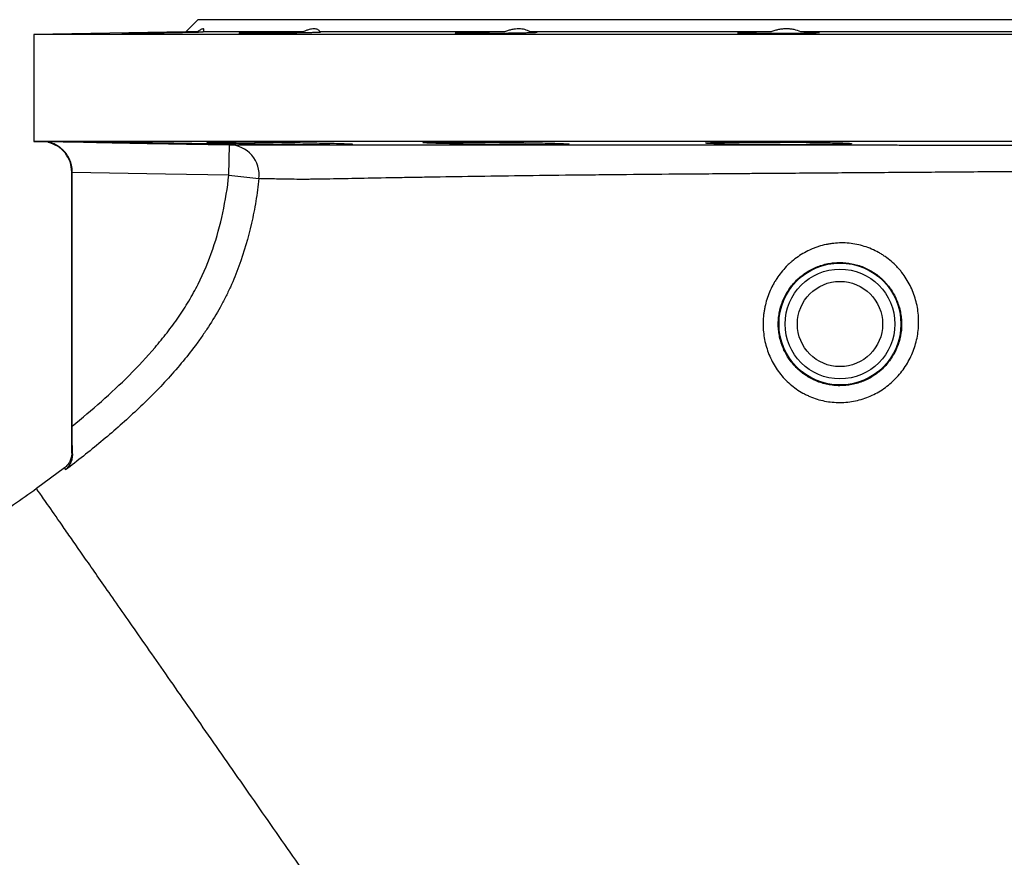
# Model space of a CAD drawing. Header units: millimetres. Extents: x 5255 to 12005, y 4675 to 12925.
# Tile 36 of 38: x 7507 to 9125, y 11549 to 12925. Entities that reach past the tile are written whole.
import ezdxf

# ---------------------------------------------------------------- set-up
doc = ezdxf.new("R2010")
doc.units = ezdxf.units.MM
doc.header["$LTSCALE"] = 5

msp = doc.modelspace()

# ---------------------------------------------------------------- linework, layer by layer
at = {"color": 7, "linetype": 'Continuous', "lineweight": 25}
for p, q in [((7799.5, 12925.2), (7779.5, 12905.2)), ((10209.5, 12925.2), (7799.5, 12925.2)), ((7779.5, 12905.2), (7529.5, 12900.8)), ((7529.5, 12900.8), (7529.5, 12725.2)), ((10479.5, 12900.8), (7529.5, 12900.8)), ((7798.5, 12905.2), (7779.5, 12905.2)), ((7972.4, 12905.2), (7808.2, 12905.2)), ((8303.4, 12905.2), (8000, 12905.2)), ((8741.2, 12905.2), (8344.8, 12905.2)), ((9219.1, 12905.2), (8790, 12905.2)), ((7529.5, 12725.2), (7542.9, 12725)), ((10479.5, 12725.2), (7529.5, 12725.2)), ((7850.3, 12669.7), (7851.2, 12719.7)), ((7592, 12212.8), (7592, 12675)), ((7592.9, 12257.5), (7592.9, 12674.1)), ((7850.3, 12669.7), (7899.7, 12664)), ((7580.2, 12189.1), (7534.2, 12154.7))]:
    msp.add_line(p, q, dxfattribs=at)
at = {"color": 7, "linetype": 'Continuous', "lineweight": 25, "flags": 128}
for points in [[(7544.6, 12725), (7644.6, 12723.3), (7851.2, 12719.7)], [(7850.3, 12669.7), (7746, 12671.5), (7592.9, 12674.1)]]:
    msp.add_lwpolyline(points, dxfattribs=at)
at = {"color": 7, "linetype": 'Continuous', "lineweight": 25}
for radius in [100.2, 90.2, 70]:
    msp.add_circle((8854.5, 12425.2), radius, dxfattribs=at)
msp.add_arc((7850.2, 12669.7), 49.9, 353.3625, 88.8535, dxfattribs=at)
for points, knots in [([(7798.5, 12905.2), (7796.3, 12905.2), (7791.9, 12905.1), (7783.4, 12905), (7773.9, 12904.8), (7763.4, 12904.7), (7752.3, 12904.5), (7740.9, 12904.3), (7729.5, 12904.1), (7718.5, 12903.9), (7708.1, 12903.7), (7698.7, 12903.5), (7690.5, 12903.4), (7683.8, 12903.2), (7678.7, 12903.1), (7675.3, 12903), (7674.7, 12903), (7674.3, 12903)], [0, 0, 0, 0, 0.066282, 0.132565, 0.199281, 0.265996, 0.33272, 0.399443, 0.466175, 0.532907, 0.599642, 0.666377, 0.733108, 0.79984, 0.866563, 0.933286, 1, 1, 1, 1]), ([(7674.4, 12903), (7674.5, 12902.9), (7674.6, 12902.9), (7677, 12902.9), (7681.2, 12903), (7687.2, 12903), (7694.7, 12903.1), (7703.6, 12903.2), (7713.5, 12903.4), (7724.3, 12903.6), (7735.5, 12903.7), (7746.9, 12903.9), (7758.2, 12904.1), (7769, 12904.3), (7779.1, 12904.5), (7788, 12904.7), (7795.7, 12904.9), (7801.8, 12905), (7806, 12905.1), (7807.5, 12905.2), (7808.2, 12905.2)], [0, 0, 0, 0, 0.043557, 0.10052, 0.157482, 0.214443, 0.271405, 0.32837, 0.385335, 0.442307, 0.499279, 0.556259, 0.613239, 0.670224, 0.727209, 0.784194, 0.84118, 0.89816, 0.95514, 1, 1, 1, 1]), ([(7808.2, 12905.2), (7808.9, 12906.8), (7809.3, 12908), (7809.3, 12909.3), (7809.1, 12909.6), (7808.7, 12910.1), (7808.4, 12910.2), (7807.6, 12910.2), (7807, 12910.1), (7805.8, 12909.6), (7805.1, 12909.3), (7803.4, 12908.5), (7802.6, 12907.9), (7800.6, 12906.7), (7799.6, 12906), (7798.5, 12905.2)], [0, 0, 0, 0, 0.25, 0.25, 0.375, 0.375, 0.5, 0.5, 0.625, 0.625, 0.75, 0.75, 0.875, 0.875, 1, 1, 1, 1]), ([(7866.6, 12903.1), (7866.6, 12903.1), (7866.3, 12903.1), (7867.5, 12903), (7870.3, 12903), (7875.2, 12902.9), (7881.7, 12902.9), (7889.7, 12903), (7899, 12903), (7909.2, 12903.1), (7920.2, 12903.2), (7931.5, 12903.4), (7942.9, 12903.6), (7954.1, 12903.7), (7964.6, 12903.9), (7974.4, 12904.1), (7982.9, 12904.3), (7990.1, 12904.5), (7995.7, 12904.7), (7999.5, 12904.9), (8001.4, 12905), (8001.3, 12905.1), (8001.3, 12905.1)], [0, 0, 0, 0, 0.004944, 0.058641, 0.112331, 0.16602, 0.219705, 0.273389, 0.327072, 0.380756, 0.434443, 0.488129, 0.541823, 0.595516, 0.649217, 0.702918, 0.756624, 0.81033, 0.864036, 0.917742, 0.971443, 1, 1, 1, 1]), ([(7972.4, 12905.2), (7967.6, 12905.2), (7962.6, 12905.1), (7954.6, 12905), (7951.9, 12905), (7946.3, 12904.9), (7940.7, 12904.8), (7935, 12904.8), (7930.7, 12904.7), (7929.3, 12904.7), (7926.5, 12904.6), (7925, 12904.6), (7918, 12904.5), (7912.6, 12904.4), (7902, 12904.2), (7897.2, 12904.1), (7891.6, 12904), (7890.5, 12903.9), (7888.3, 12903.9), (7887.3, 12903.9), (7884.2, 12903.8), (7880.5, 12903.7), (7877.3, 12903.6), (7875.1, 12903.5), (7874.4, 12903.5), (7873.2, 12903.5), (7872.5, 12903.5), (7869.7, 12903.4), (7868.2, 12903.3), (7867.3, 12903.2)], [0, 0, 0, 0, 0.125, 0.125, 0.1875, 0.1875, 0.25, 0.3125, 0.3125, 0.34375, 0.34375, 0.375, 0.375, 0.5, 0.5, 0.625, 0.625, 0.65625, 0.65625, 0.6875, 0.6875, 0.75, 0.8125, 0.8125, 0.84375, 0.84375, 0.875, 0.875, 1, 1, 1, 1]), ([(8000, 12905.2), (7999.1, 12906.8), (7997.9, 12908), (7995.4, 12909.3), (7994.5, 12909.6), (7992.5, 12910.1), (7991.3, 12910.2), (7988.9, 12910.2), (7987.7, 12910.1), (7984.9, 12909.6), (7983.5, 12909.3), (7980.5, 12908.5), (7978.9, 12907.9), (7975.7, 12906.7), (7974.1, 12906), (7972.4, 12905.2)], [0, 0, 0, 0, 0.25, 0.25, 0.375, 0.375, 0.5, 0.5, 0.625, 0.625, 0.75, 0.75, 0.875, 0.875, 1, 1, 1, 1]), ([(8222, 12903.4), (8221.9, 12903.4), (8221.7, 12903.3), (8223.4, 12903.2), (8227, 12903.1), (8232.4, 12903), (8239.4, 12903), (8247.8, 12902.9), (8257.5, 12902.9), (8268, 12903), (8279.1, 12903), (8290.5, 12903.1), (8301.8, 12903.2), (8312.8, 12903.4), (8323.2, 12903.6), (8332.6, 12903.7), (8340.7, 12903.9), (8347.4, 12904.1), (8352.4, 12904.3), (8355.6, 12904.5), (8356.9, 12904.7), (8356.6, 12904.7), (8356.6, 12904.7)], [0, 0, 0, 0, 0.022549, 0.076253, 0.129951, 0.183649, 0.237339, 0.291029, 0.344714, 0.398399, 0.452083, 0.505767, 0.559455, 0.613142, 0.666836, 0.72053, 0.774232, 0.827933, 0.88164, 0.935346, 0.989053, 1, 1, 1, 1]), ([(8303.4, 12905.2), (8298.7, 12905.2), (8294, 12905.1), (8287, 12905.1), (8284.6, 12905), (8279.9, 12905), (8277.5, 12904.9), (8270.5, 12904.8), (8266.1, 12904.8), (8259.6, 12904.7), (8257.4, 12904.6), (8253.3, 12904.6), (8249.4, 12904.5), (8245.7, 12904.4), (8242.2, 12904.3), (8240.5, 12904.3), (8235.7, 12904.2), (8233, 12904.1), (8229.5, 12904), (8228.4, 12903.9), (8226.5, 12903.8), (8225.6, 12903.8), (8223.5, 12903.7), (8222.5, 12903.6), (8222.1, 12903.5)], [0, 0, 0, 0, 0.125, 0.125, 0.1875, 0.1875, 0.25, 0.25, 0.375, 0.375, 0.4375, 0.4375, 0.5, 0.5625, 0.5625, 0.625, 0.625, 0.75, 0.75, 0.8125, 0.8125, 0.875, 0.875, 1, 1, 1, 1]), ([(8344.8, 12905.2), (8342.4, 12906.8), (8339.8, 12908), (8335.3, 12909.3), (8333.6, 12909.6), (8330.3, 12910.1), (8328.5, 12910.2), (8325, 12910.2), (8323.1, 12910.1), (8319.3, 12909.6), (8317.3, 12909.3), (8313.4, 12908.5), (8311.4, 12907.9), (8307.4, 12906.7), (8305.4, 12906), (8303.4, 12905.2)], [0, 0, 0, 0, 0.25, 0.25, 0.375, 0.375, 0.5, 0.5, 0.625, 0.625, 0.75, 0.75, 0.875, 0.875, 1, 1, 1, 1]), ([(8356.1, 12904.9), (8355.4, 12904.9), (8354.1, 12905), (8351.2, 12905.1), (8350.2, 12905.1), (8347.7, 12905.2), (8346.3, 12905.2), (8344.8, 12905.2)], [0, 0, 0, 0, 0.5, 0.5, 0.75, 0.75, 1, 1, 1, 1]), ([(8741.2, 12905.2), (8737.4, 12905.2), (8730, 12905.1), (8719.6, 12905), (8710.2, 12904.8), (8702, 12904.7), (8695.3, 12904.5), (8690.3, 12904.3), (8686.9, 12904.1), (8686.2, 12904), (8685.9, 12903.9)], [0, 0, 0, 0, 0.127049, 0.251733, 0.376418, 0.50112, 0.625823, 0.750545, 0.875267, 1, 1, 1, 1]), ([(8686, 12903.8), (8686.1, 12903.8), (8686.2, 12903.7), (8688.6, 12903.5), (8692.8, 12903.4), (8698.9, 12903.2), (8706.4, 12903.1), (8715.3, 12903), (8725.3, 12903), (8736, 12902.9), (8747.3, 12902.9), (8758.7, 12903), (8770, 12903), (8780.8, 12903.1), (8790.8, 12903.3), (8799.7, 12903.4), (8807.4, 12903.6), (8813.5, 12903.7), (8817.9, 12903.9), (8820.5, 12904.1), (8820.6, 12904.2), (8820.7, 12904.3)], [0, 0, 0, 0, 0.0418638, 0.0955677, 0.1492717, 0.2029705, 0.2566693, 0.3103607, 0.364052, 0.4177368, 0.4714216, 0.5251032, 0.5787847, 0.6324675, 0.6861504, 0.7398386, 0.7935268, 0.8472225, 0.9009181, 0.9546203, 1, 1, 1, 1]), ([(8790, 12905.2), (8786.5, 12906.8), (8782.9, 12908), (8777, 12909.3), (8774.9, 12909.6), (8770.8, 12910.1), (8768.7, 12910.2), (8764.4, 12910.2), (8762.3, 12910.1), (8757.9, 12909.6), (8755.8, 12909.3), (8751.5, 12908.5), (8749.4, 12907.9), (8745.3, 12906.7), (8743.2, 12906), (8741.2, 12905.2)], [0, 0, 0, 0, 0.25, 0.25, 0.375, 0.375, 0.5, 0.5, 0.625, 0.625, 0.75, 0.75, 0.875, 0.875, 1, 1, 1, 1]), ([(8820.8, 12904.3), (8820.7, 12904.4), (8819.9, 12904.5), (8818.1, 12904.6), (8817.7, 12904.7), (8816.8, 12904.7), (8816.3, 12904.7), (8814.7, 12904.8), (8813.5, 12904.8), (8810.9, 12904.9), (8809.4, 12904.9), (8806.2, 12905), (8804.4, 12905), (8798.8, 12905.1), (8794.6, 12905.2), (8790, 12905.2)], [0, 0, 0, 0, 0.25, 0.25, 0.3125, 0.3125, 0.375, 0.375, 0.5, 0.5, 0.625, 0.625, 0.75, 0.75, 1, 1, 1, 1]), ([(7542.9, 12725), (7543.2, 12725), (7543.5, 12725), (7543.8, 12725), (7544.1, 12725), (7544.3, 12725), (7544.6, 12725)], [0, 0, 0, 0, 0.01, 0.01, 0.01, 0.01999112, 0.01999112, 0.01999112, 0.01999112]), ([(7548.5, 12724.3), (7546.8, 12724.6), (7545, 12724.9), (7543.1, 12725), (7542.9, 12725)], [0, 0, 0, 0, 0.905678, 1, 1, 1, 1]), ([(7592.9, 12675), (7592.9, 12678.9), (7592.4, 12682.8), (7591.1, 12688.4), (7590.6, 12690.2), (7589.4, 12693.7), (7588.7, 12695.4), (7587.1, 12698.6), (7586.3, 12700.1), (7584.4, 12703.1), (7583.5, 12704.5), (7581.5, 12707.1), (7580.4, 12708.3), (7578.2, 12710.6), (7577.1, 12711.7), (7573.6, 12714.8), (7571.2, 12716.6), (7566.2, 12719.6), (7563.6, 12720.8), (7559.6, 12722.3), (7558.3, 12722.8), (7555.6, 12723.6), (7554.2, 12723.9), (7551.5, 12724.4), (7550.1, 12724.6), (7548.1, 12724.8), (7547.4, 12724.9), (7546, 12725), (7545.3, 12725), (7544.6, 12725)], [0, 0, 0, 0, 0.125, 0.125, 0.1875, 0.1875, 0.25, 0.25, 0.3125, 0.3125, 0.375, 0.375, 0.4375, 0.4375, 0.5, 0.5, 0.625, 0.625, 0.75, 0.75, 0.8125, 0.8125, 0.875, 0.875, 0.9375, 0.9375, 0.96875, 0.96875, 1, 1, 1, 1]), ([(7592, 12675), (7591.5, 12680.6), (7590.4, 12691.9), (7581.7, 12706.7), (7569.4, 12718.2), (7559, 12721.7), (7554, 12723.3)], [0, 0, 0, 0, 0.254106, 0.508211, 0.762334, 1, 1, 1, 1]), ([(7826.7, 12720.8), (7821.8, 12720.9), (7816.7, 12721), (7805.7, 12721.3), (7799.9, 12721.4), (7787.7, 12721.6), (7781.4, 12721.7), (7768.4, 12722), (7761.8, 12722.1), (7748.3, 12722.3), (7741.6, 12722.4), (7728.2, 12722.6), (7721.5, 12722.8), (7708.2, 12723), (7701.8, 12723.1), (7689.4, 12723.2), (7683.4, 12723.3), (7671.9, 12723.5), (7666.5, 12723.6), (7656.5, 12723.7), (7651.9, 12723.8), (7643.5, 12723.9), (7639.7, 12723.9), (7633.3, 12724), (7630.6, 12724), (7626.1, 12724), (7624.5, 12724), (7622.3, 12724), (7621.7, 12724), (7621.8, 12724), (7622.4, 12723.9), (7624.7, 12723.8), (7626.4, 12723.8), (7631, 12723.7), (7633.8, 12723.6), (7640.4, 12723.5), (7644.2, 12723.4), (7652.7, 12723.2), (7657.4, 12723.1), (7667.5, 12722.9), (7672.9, 12722.8), (7684.5, 12722.6), (7690.5, 12722.5), (7702.9, 12722.3), (7709.4, 12722.2), (7722.7, 12721.9), (7729.4, 12721.8), (7742.8, 12721.6), (7749.5, 12721.5), (7763, 12721.2), (7776.2, 12721), (7788.8, 12720.8), (7801, 12720.6), (7806.8, 12720.5), (7817.6, 12720.4), (7822.7, 12720.3), (7832.3, 12720.1), (7836.6, 12720.1), (7844.2, 12720), (7847.6, 12719.9), (7853.4, 12719.9), (7855.7, 12719.8), (7859.2, 12719.8), (7860.5, 12719.8), (7861.2, 12719.8)], [0, 0, 0, 0, 0.03125, 0.03125, 0.0625, 0.0625, 0.09375, 0.09375, 0.125, 0.125, 0.15625, 0.15625, 0.1875, 0.1875, 0.21875, 0.21875, 0.25, 0.25, 0.28125, 0.28125, 0.3125, 0.3125, 0.34375, 0.34375, 0.375, 0.375, 0.40625, 0.40625, 0.4375, 0.4375, 0.46875, 0.46875, 0.5, 0.5, 0.53125, 0.53125, 0.5625, 0.5625, 0.59375, 0.59375, 0.625, 0.625, 0.65625, 0.65625, 0.6875, 0.6875, 0.71875, 0.71875, 0.75, 0.75, 0.78125, 0.8125, 0.8125, 0.84375, 0.84375, 0.875, 0.875, 0.90625, 0.90625, 0.9375, 0.9375, 0.96875, 0.96875, 1, 1, 1, 1]), ([(8018.9, 12721.6), (8014.1, 12721.7), (8008.9, 12721.8), (7998, 12722.1), (7992.2, 12722.2), (7979.9, 12722.4), (7973.6, 12722.5), (7960.7, 12722.8), (7954.1, 12722.9), (7940.6, 12723.1), (7933.8, 12723.2), (7920.4, 12723.3), (7913.7, 12723.4), (7900.5, 12723.6), (7894.1, 12723.6), (7881.7, 12723.8), (7875.7, 12723.8), (7864.2, 12723.9), (7858.8, 12723.9), (7848.8, 12724), (7844.2, 12724), (7835.7, 12724), (7832, 12724), (7825.5, 12724), (7822.8, 12724), (7818.4, 12723.9), (7816.7, 12723.9), (7814.5, 12723.8), (7814, 12723.7), (7814, 12723.6), (7814.7, 12723.6), (7817, 12723.4), (7818.7, 12723.3), (7823.3, 12723.1), (7826.1, 12723), (7832.6, 12722.8), (7836.4, 12722.7), (7845, 12722.5), (7849.6, 12722.4), (7859.7, 12722.2), (7865.1, 12722.1), (7876.7, 12721.8), (7888.7, 12721.6), (7901.6, 12721.4), (7914.9, 12721.1), (7921.6, 12721), (7935, 12720.8), (7941.7, 12720.7), (7955.2, 12720.5), (7961.8, 12720.4), (7974.7, 12720.3), (7981, 12720.2), (7993.2, 12720.1), (7999, 12720), (8009.9, 12719.9), (8015, 12719.9), (8024.5, 12719.8), (8028.8, 12719.8), (8036.4, 12719.8), (8039.8, 12719.8), (8045.6, 12719.9), (8047.9, 12719.9), (8051.5, 12720), (8052.7, 12720), (8053.4, 12720.1)], [0, 0, 0, 0, 0.03125, 0.03125, 0.0625, 0.0625, 0.09375, 0.09375, 0.125, 0.125, 0.15625, 0.15625, 0.1875, 0.1875, 0.21875, 0.21875, 0.25, 0.25, 0.28125, 0.28125, 0.3125, 0.3125, 0.34375, 0.34375, 0.375, 0.375, 0.40625, 0.40625, 0.4375, 0.4375, 0.46875, 0.46875, 0.5, 0.5, 0.53125, 0.53125, 0.5625, 0.5625, 0.59375, 0.59375, 0.625, 0.625, 0.65625, 0.6875, 0.6875, 0.71875, 0.71875, 0.75, 0.75, 0.78125, 0.78125, 0.8125, 0.8125, 0.84375, 0.84375, 0.875, 0.875, 0.90625, 0.90625, 0.9375, 0.9375, 0.96875, 0.96875, 1, 1, 1, 1]), ([(7861.3, 12719.9), (7861.4, 12719.9), (7861.8, 12719.9), (7858.8, 12720), (7852.5, 12720.2), (7842.3, 12720.5), (7832.2, 12720.7), (7826.7, 12720.8)], [0, 0, 0, 0, 0.087362, 0.302238, 0.517121, 0.732003, 1, 1, 1, 1]), ([(7851.2, 12719.7), (7854.5, 12719.7), (7859.6, 12719.6), (7873.3, 12719.6), (7881.8, 12719.6), (7901.6, 12719.6), (7912.9, 12719.6), (7928.5, 12719.6), (7931.7, 12719.6), (7938.3, 12719.6), (7941.7, 12719.6), (7952.1, 12719.6), (7959.4, 12719.6), (7982.5, 12719.6), (7999.3, 12719.6), (8035.9, 12719.6), (8055.6, 12719.6), (8087.3, 12719.6), (8098.2, 12719.6), (8115.2, 12719.6), (8120.9, 12719.6), (8132.6, 12719.6), (8138.4, 12719.6), (8168.2, 12719.6), (8193.1, 12719.6), (8245.1, 12719.6), (8272.2, 12719.6), (8328.6, 12719.6), (8358, 12719.6), (8396.1, 12719.6), (8403.8, 12719.6), (8419.2, 12719.6), (8427, 12719.6), (8450.3, 12719.6), (8466.1, 12719.6), (8513.8, 12719.6), (8546.3, 12719.6), (8612.5, 12719.5), (8646.3, 12719.5), (8689.2, 12719.5), (8697.9, 12719.5), (8715.2, 12719.5), (8724, 12719.5), (8750.2, 12719.5), (8767.8, 12719.4), (8820.6, 12719.4), (8855.9, 12719.4), (8909.2, 12719.4), (8927, 12719.4), (8953.8, 12719.3), (8962.8, 12719.3), (8980.7, 12719.3), (8989.6, 12719.3), (9034.2, 12719.3), (9069.5, 12719.3), (9122.1, 12719.2), (9139.6, 12719.2), (9165.7, 12719.2), (9174.4, 12719.2), (9191.7, 12719.2), (9200.3, 12719.2), (9226.2, 12719.2), (9243.5, 12719.2), (9277.9, 12719.2), (9295, 12719.2), (9329.2, 12719.2), (9346.2, 12719.2), (9371.6, 12719.2), (9380, 12719.2), (9396.9, 12719.2), (9405.3, 12719.2), (9446.9, 12719.2), (9479.3, 12719.2), (9542.4, 12719.2), (9573, 12719.2), (9632.7, 12719.2), (9661.7, 12719.2), (9697.4, 12719.2), (9704.5, 12719.2), (9718.7, 12719.2), (9725.8, 12719.3), (9747, 12719.3), (9760.9, 12719.3), (9781.4, 12719.3), (9788.1, 12719.3), (9801.5, 12719.3), (9808.1, 12719.4), (9827.7, 12719.4), (9840.4, 12719.4), (9877.5, 12719.4), (9900.7, 12719.5), (9944.2, 12719.5), (9964.4, 12719.5), (9987.6, 12719.5), (9992.2, 12719.5), (10001, 12719.5), (10005.4, 12719.5), (10017.9, 12719.5), (10025.8, 12719.5), (10048.2, 12719.5), (10061.4, 12719.4), (10078.9, 12719.4), (10084.3, 12719.4), (10091.9, 12719.4), (10094.4, 12719.4), (10099.3, 12719.4), (10101.6, 12719.4), (10108.5, 12719.4), (10112.8, 12719.4), (10118.8, 12719.4), (10120.7, 12719.4), (10124.3, 12719.4), (10126, 12719.4), (10134, 12719.4), (10138.9, 12719.4), (10142.1, 12719.4)], [0, 0, 0, 0, 0.03125, 0.03125, 0.0625, 0.0625, 0.09375, 0.09375, 0.101563, 0.101563, 0.109375, 0.109375, 0.125, 0.125, 0.15625, 0.15625, 0.1875, 0.1875, 0.203125, 0.203125, 0.210938, 0.210938, 0.21875, 0.21875, 0.25, 0.25, 0.28125, 0.28125, 0.3125, 0.3125, 0.320313, 0.320313, 0.328125, 0.328125, 0.34375, 0.34375, 0.375, 0.375, 0.40625, 0.40625, 0.414063, 0.414063, 0.421875, 0.421875, 0.4375, 0.4375, 0.46875, 0.46875, 0.484375, 0.484375, 0.492188, 0.492188, 0.5, 0.5, 0.53125, 0.53125, 0.546875, 0.546875, 0.554688, 0.554688, 0.5625, 0.5625, 0.578125, 0.578125, 0.59375, 0.59375, 0.609375, 0.609375, 0.617188, 0.617188, 0.625, 0.625, 0.65625, 0.65625, 0.6875, 0.6875, 0.71875, 0.71875, 0.726562, 0.726562, 0.734375, 0.734375, 0.75, 0.75, 0.757812, 0.757812, 0.765625, 0.765625, 0.78125, 0.78125, 0.8125, 0.8125, 0.84375, 0.84375, 0.851562, 0.851562, 0.859375, 0.859375, 0.875, 0.875, 0.90625, 0.90625, 0.921875, 0.921875, 0.929687, 0.929687, 0.9375, 0.9375, 0.953125, 0.953125, 0.960937, 0.960937, 0.96875, 0.96875, 1, 1, 1, 1]), ([(8053.6, 12720.2), (8053.7, 12720.2), (8054, 12720.3), (8051.1, 12720.6), (8044.8, 12720.8), (8034.6, 12721.2), (8024.5, 12721.5), (8018.9, 12721.6)], [0, 0, 0, 0, 0.087005, 0.301926, 0.516879, 0.731833, 1, 1, 1, 1]), ([(8374.1, 12722.4), (8368.5, 12722.6), (8362.5, 12722.7), (8352.7, 12722.9), (8349.4, 12722.9), (8342.4, 12723), (8338.8, 12723.1), (8327.9, 12723.3), (8320.5, 12723.4), (8310.8, 12723.5), (8308.9, 12723.5), (8305, 12723.5), (8303, 12723.6), (8297.1, 12723.6), (8293.2, 12723.7), (8281.5, 12723.8), (8273.7, 12723.8), (8264, 12723.9), (8262.1, 12723.9), (8258.2, 12723.9), (8256.3, 12723.9), (8250.7, 12724), (8243.3, 12724), (8236.3, 12724), (8231.1, 12724), (8229.3, 12724), (8226, 12724), (8224.3, 12724), (8216.1, 12724), (8210, 12724), (8201.7, 12724), (8199.1, 12724), (8195.3, 12723.9), (8194.1, 12723.9), (8191.7, 12723.9), (8190.6, 12723.9), (8185.1, 12723.8), (8181.4, 12723.8), (8176.9, 12723.7), (8175.6, 12723.6), (8173.3, 12723.5), (8172.3, 12723.5), (8170, 12723.4), (8169.2, 12723.3), (8169.2, 12723.1), (8169.4, 12723), (8170.2, 12722.9), (8170.8, 12722.9), (8172.3, 12722.7), (8173.2, 12722.7), (8175.5, 12722.6), (8176.8, 12722.5), (8181.3, 12722.3), (8185, 12722.2), (8191.5, 12722), (8193.9, 12721.9), (8198.9, 12721.7), (8201.5, 12721.7), (8209.8, 12721.5), (8215.9, 12721.3), (8225.7, 12721.1), (8229.1, 12721.1), (8236, 12721), (8239.6, 12720.9), (8246.8, 12720.8), (8250.5, 12720.7), (8256.1, 12720.6), (8258, 12720.6), (8261.8, 12720.5), (8263.7, 12720.5), (8273.4, 12720.4), (8281.2, 12720.3), (8292.9, 12720.2), (8296.9, 12720.1), (8302.8, 12720.1), (8304.7, 12720.1), (8308.6, 12720), (8310.6, 12720), (8320.2, 12719.9), (8327.7, 12719.9), (8336.8, 12719.9), (8338.6, 12719.9), (8342.1, 12719.8), (8343.9, 12719.8), (8349.1, 12719.8), (8352.5, 12719.8), (8362.3, 12719.8), (8368.3, 12719.8), (8376.7, 12719.9), (8379.4, 12719.9), (8384.4, 12719.9), (8386.7, 12720), (8391.1, 12720), (8393.1, 12720.1), (8396.8, 12720.1), (8398.5, 12720.2), (8403.1, 12720.3), (8405.3, 12720.4), (8407.7, 12720.5), (8408.2, 12720.6), (8409, 12720.7), (8409.2, 12720.8), (8409.2, 12720.9), (8408.5, 12721.1), (8406.2, 12721.3), (8405.3, 12721.3), (8403, 12721.5), (8401.7, 12721.5), (8398.7, 12721.7), (8397, 12721.7), (8393.3, 12721.9), (8391.3, 12721.9), (8384.7, 12722.2), (8379.7, 12722.3), (8374.1, 12722.4)], [0, 0, 0, 0, 0.03125, 0.03125, 0.046875, 0.046875, 0.0625, 0.0625, 0.09375, 0.09375, 0.101562, 0.101562, 0.109375, 0.109375, 0.125, 0.125, 0.15625, 0.15625, 0.164062, 0.164062, 0.171875, 0.171875, 0.1875, 0.203125, 0.203125, 0.210937, 0.210937, 0.21875, 0.21875, 0.25, 0.25, 0.265625, 0.265625, 0.273438, 0.273438, 0.28125, 0.28125, 0.3125, 0.3125, 0.328125, 0.328125, 0.34375, 0.34375, 0.375, 0.375, 0.390625, 0.390625, 0.40625, 0.40625, 0.421875, 0.421875, 0.4375, 0.4375, 0.46875, 0.46875, 0.484375, 0.484375, 0.5, 0.5, 0.53125, 0.53125, 0.546875, 0.546875, 0.5625, 0.5625, 0.578125, 0.578125, 0.585938, 0.585938, 0.59375, 0.59375, 0.625, 0.625, 0.640625, 0.640625, 0.648438, 0.648438, 0.65625, 0.65625, 0.6875, 0.6875, 0.695313, 0.695313, 0.703125, 0.703125, 0.71875, 0.71875, 0.75, 0.75, 0.765625, 0.765625, 0.78125, 0.78125, 0.796875, 0.796875, 0.8125, 0.8125, 0.84375, 0.84375, 0.859375, 0.859375, 0.875, 0.875, 0.90625, 0.90625, 0.921875, 0.921875, 0.9375, 0.9375, 0.953125, 0.953125, 0.96875, 0.96875, 1, 1, 1, 1]), ([(8838.3, 12723.2), (8832.7, 12723.3), (8826.6, 12723.4), (8816.8, 12723.5), (8813.5, 12723.5), (8806.5, 12723.6), (8802.9, 12723.7), (8792, 12723.8), (8784.6, 12723.8), (8775, 12723.9), (8773, 12723.9), (8769.1, 12723.9), (8767.2, 12723.9), (8761.2, 12724), (8757.3, 12724), (8745.6, 12724), (8737.8, 12724), (8728.1, 12724), (8726.2, 12724), (8722.3, 12724), (8720.4, 12724), (8714.8, 12724), (8707.4, 12724), (8700.4, 12724), (8695.2, 12723.9), (8693.5, 12723.9), (8690.1, 12723.9), (8688.4, 12723.9), (8680.2, 12723.8), (8674.1, 12723.8), (8665.8, 12723.7), (8663.2, 12723.6), (8659.4, 12723.6), (8658.2, 12723.5), (8655.8, 12723.5), (8654.7, 12723.5), (8649.2, 12723.4), (8645.6, 12723.3), (8641, 12723.1), (8639.7, 12723), (8637.4, 12722.9), (8636.4, 12722.9), (8634.1, 12722.7), (8633.4, 12722.6), (8633.3, 12722.4), (8633.5, 12722.3), (8634.3, 12722.2), (8634.9, 12722.1), (8636.4, 12722), (8637.3, 12721.9), (8639.6, 12721.7), (8640.9, 12721.7), (8645.5, 12721.5), (8649.1, 12721.3), (8655.6, 12721.1), (8658, 12721.1), (8663, 12721), (8665.6, 12720.9), (8673.9, 12720.7), (8680, 12720.6), (8689.8, 12720.4), (8693.2, 12720.4), (8700.1, 12720.3), (8703.7, 12720.3), (8710.9, 12720.2), (8714.6, 12720.1), (8720.2, 12720.1), (8722.1, 12720.1), (8725.9, 12720), (8727.9, 12720), (8737.5, 12719.9), (8745.3, 12719.9), (8757.1, 12719.9), (8761, 12719.8), (8766.9, 12719.8), (8768.9, 12719.8), (8772.8, 12719.8), (8774.7, 12719.8), (8784.3, 12719.8), (8791.8, 12719.8), (8800.9, 12719.9), (8802.7, 12719.9), (8806.3, 12719.9), (8808, 12719.9), (8813.3, 12719.9), (8816.6, 12720), (8826.4, 12720.1), (8832.5, 12720.1), (8840.9, 12720.3), (8843.5, 12720.3), (8848.5, 12720.4), (8850.8, 12720.4), (8855.2, 12720.5), (8857.2, 12720.6), (8860.9, 12720.7), (8862.6, 12720.8), (8867.2, 12720.9), (8869.5, 12721.1), (8871.8, 12721.3), (8872.4, 12721.3), (8873.1, 12721.5), (8873.3, 12721.5), (8873.4, 12721.7), (8872.6, 12721.9), (8870.3, 12722.1), (8869.4, 12722.2), (8867.1, 12722.3), (8865.8, 12722.4), (8862.8, 12722.5), (8861.1, 12722.6), (8857.5, 12722.7), (8855.4, 12722.7), (8848.9, 12722.9), (8843.9, 12723), (8838.3, 12723.2)], [0, 0, 0, 0, 0.03125, 0.03125, 0.046875, 0.046875, 0.0625, 0.0625, 0.09375, 0.09375, 0.101562, 0.101562, 0.109375, 0.109375, 0.125, 0.125, 0.15625, 0.15625, 0.164062, 0.164062, 0.171875, 0.171875, 0.1875, 0.203125, 0.203125, 0.210937, 0.210937, 0.21875, 0.21875, 0.25, 0.25, 0.265625, 0.265625, 0.273437, 0.273437, 0.28125, 0.28125, 0.3125, 0.3125, 0.328125, 0.328125, 0.34375, 0.34375, 0.375, 0.375, 0.390625, 0.390625, 0.40625, 0.40625, 0.421875, 0.421875, 0.4375, 0.4375, 0.46875, 0.46875, 0.484375, 0.484375, 0.5, 0.5, 0.53125, 0.53125, 0.546875, 0.546875, 0.5625, 0.5625, 0.578125, 0.578125, 0.585937, 0.585937, 0.59375, 0.59375, 0.625, 0.625, 0.640625, 0.640625, 0.648437, 0.648437, 0.65625, 0.65625, 0.6875, 0.6875, 0.695312, 0.695312, 0.703125, 0.703125, 0.71875, 0.71875, 0.75, 0.75, 0.765625, 0.765625, 0.78125, 0.78125, 0.796875, 0.796875, 0.8125, 0.8125, 0.84375, 0.84375, 0.859375, 0.859375, 0.875, 0.875, 0.90625, 0.90625, 0.921875, 0.921875, 0.9375, 0.9375, 0.953125, 0.953125, 0.96875, 0.96875, 1, 1, 1, 1]), ([(7592.9, 12675), (7592.9, 12675), (7592.9, 12675), (7592.9, 12675), (7592.8, 12675), (7592.6, 12675), (7592.5, 12675), (7592.3, 12675), (7592.2, 12675), (7592, 12675)], [-0.00000137, -0.00000137, -0.00000137, -0.00000137, 0, 0, 0, 0.00500072, 0.00500072, 0.00500072, 0.01000152, 0.01000152, 0.01000152, 0.01000152]), ([(7592.9, 12257.5), (7609.2, 12270.7), (7625.2, 12284.2), (7656.4, 12311.9), (7671.6, 12326.1), (7701.1, 12355.6), (7715.3, 12370.8), (7735.7, 12394.6), (7742.3, 12402.7), (7751.9, 12415.1), (7755.1, 12419.3), (7761.3, 12427.8), (7764.4, 12432.1), (7773.3, 12445.2), (7779, 12454), (7787.2, 12467.5), (7789.8, 12472.1), (7794.9, 12481.3), (7797.4, 12486), (7809.2, 12509.4), (7817.2, 12528.7), (7830.5, 12567.8), (7835.9, 12587.8), (7844.6, 12628.3), (7847.9, 12648.8), (7850.3, 12669.7)], [0, 0, 0, 0, 0.125, 0.125, 0.25, 0.25, 0.375, 0.375, 0.4375, 0.4375, 0.46875, 0.46875, 0.5, 0.5, 0.5625, 0.5625, 0.59375, 0.59375, 0.625, 0.625, 0.75, 0.75, 0.875, 0.875, 1, 1, 1, 1]), ([(10093.4, 12674.4), (10090.4, 12674.4), (10085.7, 12674.4), (10078, 12674.4), (10076.3, 12674.4), (10072.9, 12674.4), (10071.1, 12674.4), (10065.4, 12674.3), (10061.3, 12674.3), (10054.7, 12674.2), (10052.4, 12674.2), (10048.9, 12674.1), (10047.7, 12674.1), (10045.3, 12674), (10044.1, 12674), (10038.1, 12673.9), (10032.9, 12673.8), (10016.2, 12673.6), (10003.6, 12673.5), (9982.2, 12673.4), (9974.7, 12673.4), (9962.7, 12673.4), (9958.5, 12673.4), (9950, 12673.4), (9945.7, 12673.4), (9923.5, 12673.4), (9904.1, 12673.4), (9862.4, 12673.6), (9840.1, 12673.7), (9804.5, 12674), (9792.4, 12674.1), (9773.6, 12674.2), (9767.2, 12674.3), (9754.4, 12674.4), (9747.9, 12674.5), (9728.3, 12674.7), (9715, 12674.8), (9698.1, 12675), (9694.7, 12675.1), (9687.9, 12675.2), (9684.5, 12675.2), (9674.3, 12675.4), (9667.5, 12675.5), (9633.3, 12675.9), (9605.6, 12676.1), (9548.5, 12676.1), (9519.1, 12676.1), (9458.8, 12676.2), (9427.7, 12676.2), (9387.8, 12676.2), (9379.8, 12676.2), (9363.7, 12676.2), (9355.6, 12676.2), (9331.2, 12676.2), (9315, 12676.3), (9265.9, 12676.2), (9232.9, 12676.2), (9195.7, 12675.8), (9191.6, 12675.8), (9183.3, 12675.7), (9179.1, 12675.7), (9166.7, 12675.6), (9158.4, 12675.5), (9133.4, 12675.3), (9116.7, 12675.2), (9066.3, 12674.9), (9032.5, 12674.6), (8981.3, 12674.2), (8964.1, 12674.1), (8929.9, 12673.9), (8912.9, 12673.7), (8861.8, 12673.4), (8828, 12673.1), (8777.4, 12672.7), (8760.6, 12672.6), (8735.5, 12672.4), (8727.1, 12672.4), (8710.5, 12672.2), (8702.2, 12672.2), (8661, 12671.8), (8628.7, 12671.6), (8565.3, 12671.1), (8534.2, 12670.8), (8488.5, 12670.4), (8473.4, 12670.2), (8451, 12670), (8443.6, 12669.9), (8428.8, 12669.8), (8421.5, 12669.7), (8385, 12669.3), (8356.9, 12669), (8302.9, 12668.3), (8276.9, 12667.9), (8227.1, 12667.2), (8203.2, 12666.8), (8174.8, 12666.3), (8169.1, 12666.2), (8158, 12666), (8152.5, 12665.9), (8136.2, 12665.6), (8125.8, 12665.5), (8095.4, 12664.9), (8076.5, 12664.6), (8041.5, 12663.9), (8025.4, 12663.6), (8003.3, 12663.2), (7996.3, 12663.1), (7986.3, 12663), (7983, 12662.9), (7978.3, 12662.8), (7976.7, 12662.8), (7974.4, 12662.8), (7973.7, 12662.8), (7972.2, 12662.8), (7971.4, 12662.8), (7958.8, 12662.9), (7948, 12663.1), (7929, 12663.4), (7920.9, 12663.6), (7907.9, 12663.8), (7902.9, 12663.9), (7899.7, 12664)], [0, 0, 0, 0, 0.03125, 0.03125, 0.039062, 0.039062, 0.046875, 0.046875, 0.0625, 0.0625, 0.070312, 0.070312, 0.074219, 0.074219, 0.078125, 0.078125, 0.09375, 0.09375, 0.125, 0.125, 0.140625, 0.140625, 0.148438, 0.148438, 0.15625, 0.15625, 0.1875, 0.1875, 0.21875, 0.21875, 0.234375, 0.234375, 0.242188, 0.242188, 0.25, 0.25, 0.265625, 0.265625, 0.269531, 0.269531, 0.273438, 0.273438, 0.28125, 0.28125, 0.3125, 0.3125, 0.34375, 0.34375, 0.375, 0.375, 0.382813, 0.382813, 0.390625, 0.390625, 0.40625, 0.40625, 0.4375, 0.4375, 0.441406, 0.441406, 0.445313, 0.445313, 0.453125, 0.453125, 0.46875, 0.46875, 0.5, 0.5, 0.515625, 0.515625, 0.53125, 0.53125, 0.5625, 0.5625, 0.578125, 0.578125, 0.585937, 0.585937, 0.59375, 0.59375, 0.625, 0.625, 0.65625, 0.65625, 0.671875, 0.671875, 0.679687, 0.679687, 0.6875, 0.6875, 0.71875, 0.71875, 0.75, 0.75, 0.78125, 0.78125, 0.789062, 0.789062, 0.796875, 0.796875, 0.8125, 0.8125, 0.84375, 0.84375, 0.875, 0.875, 0.890625, 0.890625, 0.898437, 0.898437, 0.902344, 0.902344, 0.904297, 0.904297, 0.90625, 0.90625, 0.9375, 0.9375, 0.96875, 0.96875, 1, 1, 1, 1]), ([(7899.7, 12664), (7898.3, 12651.6), (7896.6, 12639.3), (7892.5, 12614.9), (7890.2, 12602.8), (7882, 12566.8), (7875.2, 12543.2), (7862.5, 12508.6), (7857.9, 12497.2), (7850.2, 12480.3), (7847.5, 12474.7), (7841.9, 12463.6), (7839, 12458), (7829.9, 12441.6), (7823.4, 12431), (7813.2, 12415.3), (7809.7, 12410.1), (7802.6, 12399.9), (7798.9, 12394.8), (7780.3, 12369.8), (7764.4, 12350.9), (7731, 12314.7), (7713.5, 12297.3), (7677.5, 12263.7), (7659, 12247.5), (7630.5, 12223.8), (7620.9, 12216), (7601.5, 12200.6), (7591.7, 12193), (7581.8, 12185.5)], [0, 0, 0, 0, 0.0625, 0.0625, 0.125, 0.125, 0.25, 0.25, 0.3125, 0.3125, 0.34375, 0.34375, 0.375, 0.375, 0.4375, 0.4375, 0.46875, 0.46875, 0.5, 0.5, 0.625, 0.625, 0.75, 0.75, 0.875, 0.875, 0.9375, 0.9375, 1, 1, 1, 1]), ([(8854.6, 12296.2), (8850.3, 12296.2), (8846, 12296.4), (8837.5, 12297.2), (8833.3, 12297.8), (8820.9, 12300.3), (8812.8, 12302.8), (8803, 12307), (8801, 12307.9), (8797.2, 12309.8), (8795.3, 12310.8), (8789.7, 12313.9), (8786.2, 12316.1), (8779.2, 12321), (8775.9, 12323.6), (8769.4, 12329.1), (8766.3, 12332.1), (8757.6, 12341.4), (8752.4, 12348.1), (8745.7, 12358.9), (8743.6, 12362.6), (8739.8, 12370.3), (8738.1, 12374.2), (8733.7, 12386.1), (8731.5, 12394.2), (8729.3, 12406.9), (8728.8, 12411.1), (8728.2, 12419.6), (8728.1, 12423.8), (8728.3, 12432.3), (8728.6, 12436.5), (8729.3, 12442.8), (8729.6, 12444.9), (8730.3, 12449.1), (8730.7, 12451.2), (8732.9, 12461.7), (8735.4, 12469.7), (8740.3, 12481.4), (8742.1, 12485.2), (8745, 12490.8), (8746.1, 12492.7), (8748.2, 12496.3), (8749.4, 12498.1), (8755.2, 12506.9), (8760.4, 12513.4), (8767.7, 12521), (8769.2, 12522.4), (8772.3, 12525.3), (8773.9, 12526.7), (8778.8, 12530.8), (8782.1, 12533.4), (8792.4, 12540.5), (8799.7, 12544.6), (8809.4, 12548.8), (8811.4, 12549.6), (8815.4, 12551.1), (8817.4, 12551.8), (8823.4, 12553.8), (8827.5, 12554.8), (8833.7, 12556.2), (8835.8, 12556.5), (8840, 12557.2), (8842.1, 12557.5), (8848.4, 12558.2), (8852.7, 12558.4), (8865.3, 12558.5), (8873.7, 12557.6), (8890.5, 12554.2), (8898.6, 12551.7), (8910.3, 12546.7), (8914.1, 12544.8), (8919.7, 12541.7), (8921.5, 12540.6), (8925.1, 12538.4), (8926.9, 12537.2), (8935.6, 12531.1), (8942, 12525.6), (8949.3, 12517.9), (8950.8, 12516.4), (8953.6, 12513.1), (8954.9, 12511.5), (8958.8, 12506.4), (8961.2, 12503), (8968, 12492.3), (8971.8, 12484.8), (8976.4, 12472.9), (8977.7, 12468.8), (8980, 12460.7), (8980.9, 12456.6), (8982.4, 12448.3), (8983, 12444.2), (8983.7, 12435.7), (8983.8, 12431.4), (8983.7, 12418.7), (8982.8, 12410.4), (8980.2, 12397.9), (8979.2, 12393.8), (8976.7, 12385.7), (8975.3, 12381.7), (8970.4, 12369.9), (8966.5, 12362.5), (8959.5, 12351.8), (8957, 12348.3), (8951.7, 12341.7), (8948.8, 12338.5), (8940, 12329.4), (8933.5, 12323.9), (8919.4, 12314.2), (8912, 12310.1), (8900.4, 12305), (8896.4, 12303.5), (8888.3, 12300.9), (8884.1, 12299.8), (8871.6, 12297.2), (8863.2, 12296.2), (8854.6, 12296.2)], [0, 0, 0, 0, 0.015625, 0.015625, 0.03125, 0.03125, 0.0625, 0.0625, 0.070312, 0.070312, 0.078125, 0.078125, 0.09375, 0.09375, 0.109375, 0.109375, 0.125, 0.125, 0.15625, 0.15625, 0.171875, 0.171875, 0.1875, 0.1875, 0.21875, 0.21875, 0.234375, 0.234375, 0.25, 0.25, 0.265625, 0.265625, 0.273437, 0.273437, 0.28125, 0.28125, 0.3125, 0.3125, 0.328125, 0.328125, 0.335937, 0.335937, 0.34375, 0.34375, 0.375, 0.375, 0.382812, 0.382812, 0.390625, 0.390625, 0.40625, 0.40625, 0.4375, 0.4375, 0.445312, 0.445312, 0.453125, 0.453125, 0.46875, 0.46875, 0.476562, 0.476562, 0.484375, 0.484375, 0.5, 0.5, 0.53125, 0.53125, 0.5625, 0.5625, 0.578125, 0.578125, 0.585937, 0.585937, 0.59375, 0.59375, 0.625, 0.625, 0.632812, 0.632812, 0.640625, 0.640625, 0.65625, 0.65625, 0.6875, 0.6875, 0.703125, 0.703125, 0.71875, 0.71875, 0.734375, 0.734375, 0.75, 0.75, 0.78125, 0.78125, 0.796875, 0.796875, 0.8125, 0.8125, 0.84375, 0.84375, 0.859375, 0.859375, 0.875, 0.875, 0.90625, 0.90625, 0.9375, 0.9375, 0.953125, 0.953125, 0.96875, 0.96875, 1, 1, 1, 1]), ([(8854.2, 12323.8), (8860.9, 12323.8), (8867.6, 12324.4), (8877.4, 12326.4), (8880.7, 12327.2), (8887.1, 12329.1), (8890.2, 12330.2), (8899.4, 12334), (8905.2, 12337.2), (8913.6, 12342.8), (8916.3, 12344.7), (8921.4, 12349), (8923.9, 12351.2), (8928.6, 12355.9), (8930.8, 12358.3), (8935, 12363.5), (8937, 12366.2), (8942.6, 12374.5), (8945.7, 12380.4), (8949.4, 12389.6), (8950.5, 12392.7), (8952.5, 12399.1), (8953.3, 12402.3), (8955.2, 12412), (8955.8, 12418.6), (8955.8, 12428.5), (8955.6, 12431.9), (8954.9, 12438.4), (8954.4, 12441.7), (8953.1, 12448.1), (8952.3, 12451.3), (8950.4, 12457.6), (8949.3, 12460.7), (8945.5, 12469.9), (8942.4, 12475.7), (8936.9, 12484), (8934.9, 12486.6), (8931.7, 12490.5), (8930.6, 12491.7), (8928.4, 12494.2), (8927.2, 12495.4), (8921.4, 12501.3), (8916.3, 12505.5), (8908, 12511), (8905.1, 12512.7), (8899.2, 12515.9), (8896.2, 12517.3), (8887, 12521.1), (8880.6, 12523), (8867.4, 12525.6), (8860.9, 12526.3), (8851, 12526.3), (8847.7, 12526.1), (8841.1, 12525.4), (8837.7, 12525), (8831.3, 12523.7), (8828.1, 12522.9), (8821.8, 12520.9), (8818.6, 12519.8), (8809.5, 12516), (8803.7, 12513), (8795.6, 12507.6), (8793, 12505.7), (8787.9, 12501.5), (8785.4, 12499.3), (8778.4, 12492.4), (8774.2, 12487.4), (8769.6, 12480.6), (8768.7, 12479.2), (8767, 12476.4), (8766.2, 12475), (8763.8, 12470.6), (8762.4, 12467.7), (8758.5, 12458.6), (8756.5, 12452.3), (8754.5, 12442.5), (8754, 12439.2), (8753.3, 12432.6), (8753.1, 12429.3), (8753, 12422.7), (8753.2, 12419.3), (8753.8, 12412.7), (8754.2, 12409.4), (8756.1, 12399.5), (8758, 12393.2), (8761.7, 12383.9), (8763.2, 12380.9), (8766.3, 12375), (8768, 12372.1), (8773.5, 12363.8), (8777.6, 12358.6), (8784.7, 12351.5), (8787.2, 12349.3), (8792.3, 12345), (8795, 12343), (8800.4, 12339.3), (8803.3, 12337.6), (8807.7, 12335.2), (8809.1, 12334.5), (8812.2, 12333), (8813.7, 12332.3), (8821.4, 12329.1), (8827.8, 12327.2), (8837.5, 12325.2), (8840.8, 12324.7), (8847.5, 12324), (8850.8, 12323.8), (8854.2, 12323.8)], [0, 0, 0, 0, 0.03125, 0.03125, 0.046875, 0.046875, 0.0625, 0.0625, 0.09375, 0.09375, 0.109375, 0.109375, 0.125, 0.125, 0.140625, 0.140625, 0.15625, 0.15625, 0.1875, 0.1875, 0.203125, 0.203125, 0.21875, 0.21875, 0.25, 0.25, 0.265625, 0.265625, 0.28125, 0.28125, 0.296875, 0.296875, 0.3125, 0.3125, 0.34375, 0.34375, 0.359375, 0.359375, 0.367188, 0.367188, 0.375, 0.375, 0.40625, 0.40625, 0.421875, 0.421875, 0.4375, 0.4375, 0.46875, 0.46875, 0.5, 0.5, 0.515625, 0.515625, 0.53125, 0.53125, 0.546875, 0.546875, 0.5625, 0.5625, 0.59375, 0.59375, 0.609375, 0.609375, 0.625, 0.625, 0.65625, 0.65625, 0.664063, 0.664063, 0.671875, 0.671875, 0.6875, 0.6875, 0.71875, 0.71875, 0.734375, 0.734375, 0.75, 0.75, 0.765625, 0.765625, 0.78125, 0.78125, 0.8125, 0.8125, 0.828125, 0.828125, 0.84375, 0.84375, 0.875, 0.875, 0.890625, 0.890625, 0.90625, 0.90625, 0.921875, 0.921875, 0.929687, 0.929687, 0.9375, 0.9375, 0.96875, 0.96875, 0.984375, 0.984375, 1, 1, 1, 1]), ([(7593.2, 12211.5), (7593.1, 12213.1), (7593.1, 12214.8), (7593.1, 12218.2), (7593.1, 12220), (7593, 12225.4), (7593, 12229.2), (7593, 12235.1), (7592.9, 12237.1), (7592.9, 12241.1), (7592.9, 12243.2), (7592.9, 12249.2), (7592.9, 12253.3), (7592.9, 12257.5)], [0, 0, 0, 0, 0.125, 0.125, 0.25, 0.25, 0.5, 0.5, 0.625, 0.625, 0.75, 0.75, 1, 1, 1, 1]), ([(7592, 12212.8), (7592, 12210.5), (7591.8, 12208.3), (7590.7, 12203.8), (7589.9, 12201.6), (7587.9, 12197.5), (7586.7, 12195.6), (7584.5, 12192.9), (7583.7, 12192.1), (7582.1, 12190.5), (7581.2, 12189.7), (7580.3, 12189)], [0, 0, 0, 0, 0.25, 0.25, 0.5, 0.5, 0.75, 0.75, 0.875, 0.875, 1, 1, 1, 1]), ([(7593.2, 12211.5), (7593.2, 12208.8), (7592.9, 12206.2), (7592.1, 12202.5), (7591.8, 12201.3), (7591, 12199), (7590.5, 12197.8), (7589, 12194.5), (7587.8, 12192.5), (7585.7, 12189.7), (7585, 12188.8), (7583.9, 12187.5), (7583.5, 12187.1), (7582.7, 12186.3), (7582.3, 12185.9), (7581.8, 12185.5)], [0, 0, 0, 0, 0.25, 0.25, 0.375, 0.375, 0.5, 0.5, 0.75, 0.75, 0.875, 0.875, 0.9375, 0.9375, 1, 1, 1, 1]), ([(7534.2, 12154.7), (7509.1, 12136.9), (7457.5, 12100.3), (7376.2, 12046.2), (7290.7, 11989.2), (7201.9, 11928.9), (7111.1, 11865.5), (7018.7, 11798.4), (6925.3, 11727.1), (6831.1, 11650.9), (6741.4, 11573.8), (6656.5, 11496.4), (6576.3, 11419.1), (6496.7, 11337.6), (6417.8, 11251.7), (6339.9, 11161.1), (6265.2, 11067.2), (6194.5, 10970.1), (6128.2, 10870.4), (6064.7, 10767.1), (6002.7, 10660.6), (5963.7, 10587.6), (5944.1, 10550.6)], [0, 0, 0, 0, 0.040324, 0.082988, 0.12802, 0.174931, 0.223651, 0.273277, 0.324631, 0.377596, 0.432115, 0.479613, 0.52825, 0.578018, 0.628957, 0.681141, 0.734602, 0.786186, 0.838557, 0.891484, 0.945184, 1, 1, 1, 1]), ([(7612.7, 12042.2), (7606.7, 12050.8), (7595.2, 12067.3), (7574.3, 12097.2), (7553.2, 12127.5), (7537.6, 12149.9), (7534.2, 12154.7), (7534.2, 12154.7)], [0.41429506, 0.41429506, 0.41429506, 0.41429506, 0.42499675, 0.43569844, 0.45710183, 0.47850522, 0.49990861, 0.49990861, 0.49990861, 0.49990861])]:
    msp.add_open_spline(points, degree=3, knots=knots, dxfattribs=at)
for points in [[(8001.3, 12905.1), (8001.1, 12905.2), (8000.6, 12905.2), (8000, 12905.2)], [(7592.9, 12674.1), (7592.9, 12674.4), (7592.9, 12674.7), (7592.9, 12675)], [(7592, 12212.8), (7592.4, 12213.1), (7592.8, 12212.7), (7593.2, 12211.5)], [(7581.8, 12185.5), (7581.4, 12188.3), (7580.9, 12189.5), (7580.3, 12189)], [(8116.8, 11319.7), (8095.2, 11350.6), (8050.1, 11415.3), (7978.5, 11517.8), (7905.5, 11622.5), (7833.6, 11725.6), (7765.5, 11823.2), (7703.9, 11911.4), (7651.5, 11986.6), (7624.2, 12025.8), (7612.7, 12042.2)]]:
    msp.add_open_spline(points, degree=3, dxfattribs=at)

doc.saveas('drawing.dxf')
